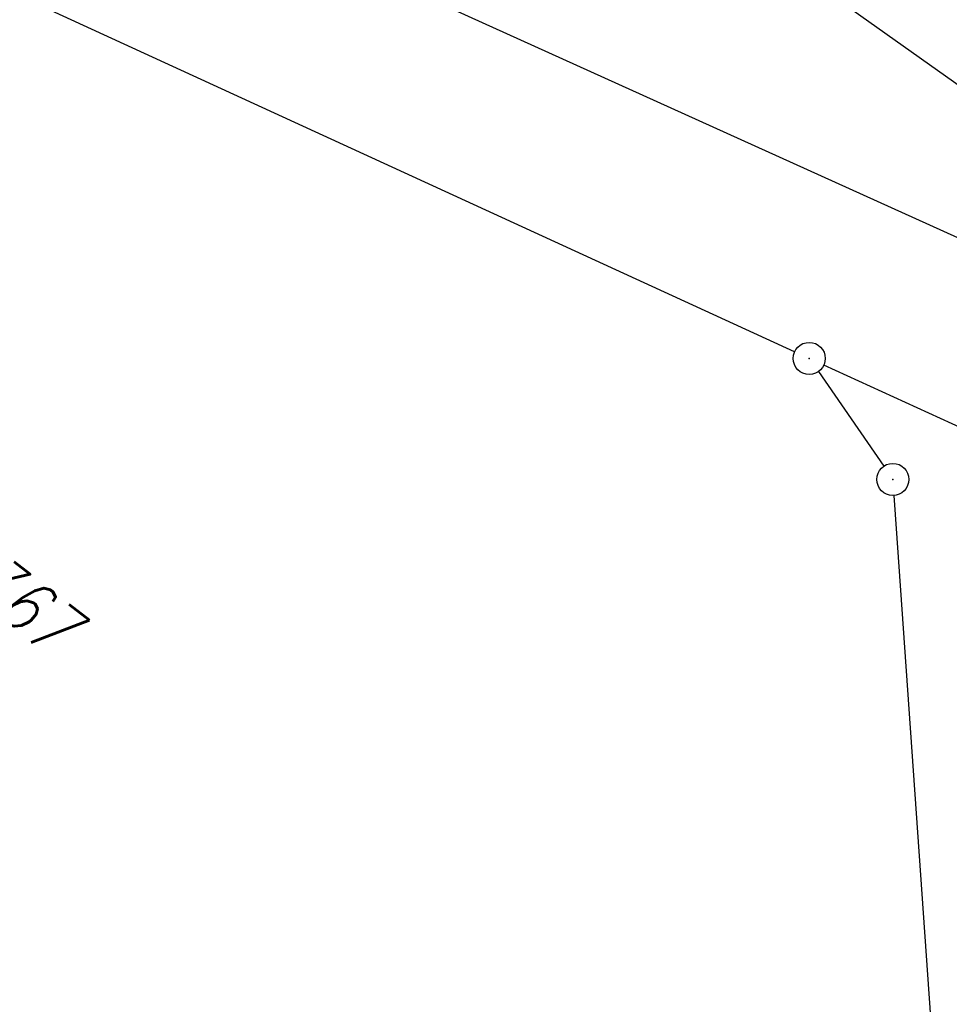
# Model space of a CAD drawing. Extents: x 448814 to 449970, y 436659 to 437685.
# Tile 61 of 132: x 449379 to 449422, y 437014 to 437061. Entities that reach past the tile are written whole.
import ezdxf

# ---------------------------------------------------------------- set-up
doc = ezdxf.new("R2010")
doc.units = 0
doc.header["$LTSCALE"] = 2
doc.header["$MEASUREMENT"] = 0
doc.linetypes.add('AUSGEZOGEN', pattern=[0])
doc.layers.get('0').update_dxf_attribs({"linetype": 'AUSGEZOGEN'})
for name, color, linetype in [('213_FLSTNR', 8, 'AUSGEZOGEN'), ('213_GRENZL', 8, 'AUSGEZOGEN'), ('213_GRENZP', 8, 'AUSGEZOGEN'), ('FBRTOP', 250, 'AUSGEZOGEN'), ('STROMLTG', 4, 'AUSGEZOGEN')]:
    doc.layers.add(name, color=color, linetype=linetype)
doc.styles.add('ROMANS', font='romans.shx', dxfattribs={"width": 0.8})

# ---------------------------------------------------------------- blocks, each defined once
blk = doc.blocks.new('GST')
at = {"color": 0}
blk.add_circle((0, 0), 0.75, dxfattribs=at)
blk.add_point((0, 0), dxfattribs=at)

msp = doc.modelspace()

# ---------------------------------------------------------------- linework, layer by layer
at = {"layer": '213_GRENZL'}
for p, q in [((449482.56, 437023.053), (449380.941, 437069.105)), ((449414.771, 437044.997), (449378.025, 437061.861)), ((449422.682, 437041.367), (449416.135, 437044.371)), ((449415.88, 437044.067), (449418.936, 437039.641)), ((449419.415, 437038.276), (449421.7, 437005.742))]:
    msp.add_line(p, q, dxfattribs=at)
at = {"layer": 'FBRTOP'}
msp.add_lwpolyline([(448968.071, 437551.847, -0.000001), (448991.973, 437533.398, 0.000001), (449021.658, 437510.484, 0), (449059.524, 437481.257, 0), (449100.819, 437449.382, 0.000002), (449140.4, 437418.831, -0.000003), (449179.981, 437388.28, -0.000004), (449219.562, 437357.729, 0.000004), (449259.142, 437327.177), (449338.303, 437266.075), (449437.255, 437189.697), (449516.416, 437128.595), (449635.158, 437036.942), (449660.728, 437017.161, -0.000002)], format="xyb", dxfattribs=at)
at = {"layer": 'FBRTOP', "const_width": 0.5}
msp.add_lwpolyline([(448966.251, 437549.488, -0.000001), (448990.152, 437531.039), (449019.838, 437508.125), (449057.703, 437478.898), (449098.999, 437447.023, 0.000002), (449138.58, 437416.472, -0.000003), (449178.161, 437385.922, -0.000004), (449217.741, 437355.37, 0.000004), (449257.322, 437324.818), (449336.483, 437263.716), (449435.435, 437187.338), (449514.596, 437126.236), (449633.336, 437034.585), (449658.907, 437014.802)], format="xyb", dxfattribs=at)
at = {"layer": 'STROMLTG', "flags": 128}
msp.add_lwpolyline([(449808.657, 436783.328), (449699.476, 436860.623), (449444.3, 437041.877), (449195.395, 437219.161), (448919.454, 437415.951), (448883.121, 437441.787)], dxfattribs=at)

# ---------------------------------------------------------------- block references
at = {"layer": '213_GRENZP', "rotation": 322.3369117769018}
for p in [(449415.453, 437044.684), (449419.363, 437039.023)]:
    msp.add_blockref('GST', p, dxfattribs=at)

# ---------------------------------------------------------------- texts
at = {"layer": '213_FLSTNR', "style": 'ROMANS', "oblique": 15, "width": 0.8}
msp.add_text('367', height=2.5, rotation=322.3369, dxfattribs=at).set_placement((449375.862, 437033.854))

doc.saveas('drawing.dxf')
